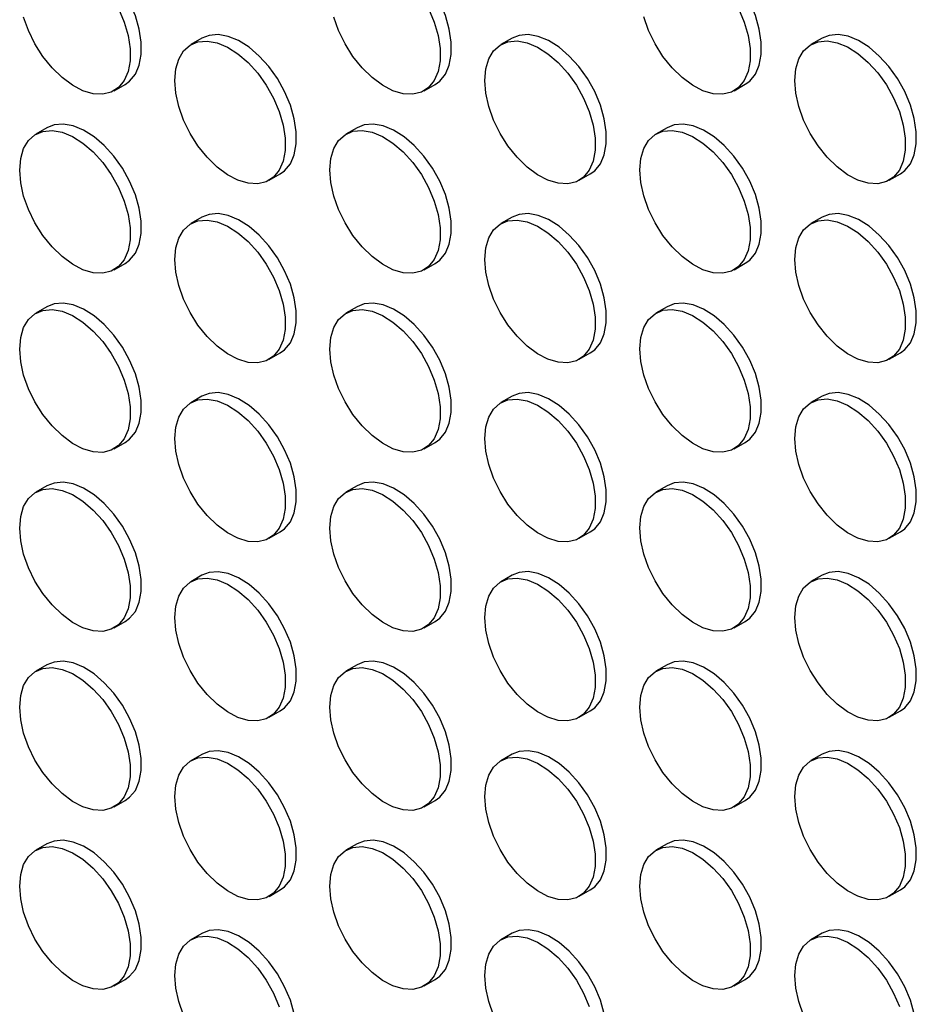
# Model space of a CAD drawing. Header units: millimetres. Extents: x 0 to 2235, y 0 to 1727.
# Tile 22 of 41: x 1977 to 2053, y 1052 to 1136. Entities that reach past the tile are written whole.
import ezdxf

# ---------------------------------------------------------------- set-up
doc = ezdxf.new("R2010")
doc.units = ezdxf.units.MM
doc.header["$LTSCALE"] = 8

msp = doc.modelspace()

# ---------------------------------------------------------------- linework, layer by layer
for p, q in [((1992.166, 1134.657), (1991.223, 1134.112)), ((2018.565, 1134.659), (2017.622, 1134.115)), ((2044.963, 1134.662), (2044.02, 1134.117)), ((1984.69, 1130.185), (1985.633, 1130.729)), ((2011.089, 1130.187), (2012.031, 1130.732)), ((2037.487, 1130.19), (2038.43, 1130.734)), ((1978.967, 1127.034), (1978.024, 1126.49)), ((2005.365, 1127.037), (2004.423, 1126.493)), ((2031.764, 1127.039), (2030.821, 1126.495)), ((1997.889, 1122.565), (1998.832, 1123.109)), ((2024.288, 1122.568), (2025.231, 1123.112)), ((2050.687, 1122.57), (2051.629, 1123.114)), ((1992.166, 1119.415), (1991.223, 1118.87)), ((2018.565, 1119.417), (2017.622, 1118.873)), ((2044.963, 1119.42), (2044.02, 1118.875)), ((1984.69, 1114.943), (1985.633, 1115.487)), ((2011.089, 1114.945), (2012.031, 1115.49)), ((2037.487, 1114.948), (2038.43, 1115.492)), ((1978.967, 1111.792), (1978.024, 1111.248)), ((2005.365, 1111.795), (2004.423, 1111.251)), ((2031.764, 1111.797), (2030.821, 1111.253)), ((1997.889, 1107.323), (1998.832, 1107.867)), ((2024.288, 1107.326), (2025.231, 1107.87)), ((2050.687, 1107.328), (2051.629, 1107.872)), ((1992.166, 1104.173), (1991.223, 1103.628)), ((2018.565, 1104.175), (2017.622, 1103.631)), ((2044.963, 1104.178), (2044.02, 1103.633)), ((1984.69, 1099.701), (1985.633, 1100.245)), ((2011.089, 1099.703), (2012.031, 1100.248)), ((2037.487, 1099.706), (2038.43, 1100.25)), ((1978.967, 1096.55), (1978.024, 1096.006)), ((2005.365, 1096.553), (2004.423, 1096.008)), ((2031.764, 1096.555), (2030.821, 1096.011)), ((1997.889, 1092.081), (1998.832, 1092.625)), ((2024.288, 1092.083), (2025.231, 1092.628)), ((2050.687, 1092.086), (2051.629, 1092.63)), ((1992.166, 1088.93), (1991.223, 1088.386)), ((2018.565, 1088.933), (2017.622, 1088.389)), ((2044.963, 1088.935), (2044.02, 1088.391)), ((1984.69, 1084.459), (1985.633, 1085.003)), ((2011.089, 1084.461), (2012.031, 1085.005)), ((2037.487, 1084.464), (2038.43, 1085.008)), ((1978.967, 1081.308), (1978.024, 1080.764)), ((2005.365, 1081.311), (2004.423, 1080.766)), ((2031.764, 1081.313), (2030.821, 1080.769)), ((1997.889, 1076.839), (1998.832, 1077.383)), ((2024.288, 1076.841), (2025.231, 1077.386)), ((2050.687, 1076.844), (2051.629, 1077.388)), ((1992.166, 1073.688), (1991.223, 1073.144)), ((2018.565, 1073.691), (2017.622, 1073.147)), ((2044.963, 1073.693), (2044.02, 1073.149)), ((1984.69, 1069.217), (1985.633, 1069.761)), ((2011.089, 1069.219), (2012.031, 1069.763)), ((2037.487, 1069.222), (2038.43, 1069.766)), ((1978.967, 1066.066), (1978.024, 1065.522)), ((2005.365, 1066.069), (2004.423, 1065.524)), ((2031.764, 1066.071), (2030.821, 1065.527)), ((1997.889, 1061.597), (1998.832, 1062.141)), ((2024.288, 1061.599), (2025.231, 1062.144)), ((2050.687, 1061.602), (2051.629, 1062.146)), ((1992.166, 1058.446), (1991.223, 1057.902)), ((2018.565, 1058.449), (2017.622, 1057.904)), ((2044.963, 1058.451), (2044.02, 1057.907)), ((1984.69, 1053.974), (1985.633, 1054.519)), ((2011.089, 1053.977), (2012.031, 1054.521)), ((2037.487, 1053.979), (2038.43, 1054.524))]:
    msp.add_line(p, q)
at = {"flags": 128}
for points in [[(1985.633, 1130.729), (1986.005, 1130.999), (1986.49, 1131.59), (1986.823, 1132.358), (1986.992, 1133.276), (1986.992, 1134.311), (1986.823, 1135.425), (1986.49, 1136.578), (1986.005, 1137.729), (1985.387, 1138.835), (1984.657, 1139.857), (1983.842, 1140.757), (1982.971, 1141.504), (1982.075, 1142.07), (1981.188, 1142.435), (1980.341, 1142.585), (1979.565, 1142.516), (1978.967, 1142.277)], [(2012.031, 1130.732), (2012.404, 1131.001), (2012.888, 1131.592), (2013.221, 1132.361), (2013.391, 1133.279), (2013.391, 1134.314), (2013.221, 1135.428), (2012.888, 1136.581), (2012.404, 1137.731), (2011.785, 1138.837), (2011.055, 1139.859), (2010.24, 1140.76), (2009.369, 1141.506), (2008.474, 1142.072), (2007.587, 1142.437), (2006.74, 1142.588), (2005.964, 1142.518), (2005.365, 1142.279)], [(2038.43, 1130.734), (2038.803, 1131.004), (2039.287, 1131.595), (2039.62, 1132.363), (2039.79, 1133.281), (2039.79, 1134.316), (2039.62, 1135.43), (2039.287, 1136.583), (2038.803, 1137.734), (2038.184, 1138.84), (2037.454, 1139.861), (2036.639, 1140.762), (2035.768, 1141.509), (2034.873, 1142.075), (2033.986, 1142.44), (2033.139, 1142.59), (2032.363, 1142.521), (2031.764, 1142.282)], [(1985.062, 1137.185), (1985.547, 1136.034), (1985.88, 1134.881), (1986.05, 1133.767), (1986.05, 1132.732), (1985.88, 1131.814), (1985.547, 1131.045), (1985.062, 1130.454), (1984.444, 1130.063), (1983.714, 1129.884), (1982.899, 1129.924), (1982.028, 1130.183), (1981.133, 1130.651), (1980.246, 1131.31), (1979.399, 1132.137), (1978.622, 1133.103), (1977.945, 1134.172), (1977.391, 1135.305), (1976.981, 1136.462)], [(2011.461, 1137.187), (2011.946, 1136.037), (2012.279, 1134.884), (2012.448, 1133.77), (2012.448, 1132.735), (2012.279, 1131.816), (2011.946, 1131.048), (2011.461, 1130.457), (2010.843, 1130.065), (2010.113, 1129.886), (2009.297, 1129.927), (2008.426, 1130.186), (2007.531, 1130.653), (2006.644, 1131.313), (2005.797, 1132.14), (2005.021, 1133.105), (2004.344, 1134.174), (2003.79, 1135.307), (2003.379, 1136.464)], [(2037.86, 1137.189), (2038.344, 1136.039), (2038.677, 1134.886), (2038.847, 1133.772), (2038.847, 1132.737), (2038.677, 1131.819), (2038.344, 1131.05), (2037.86, 1130.459), (2037.241, 1130.067), (2036.511, 1129.889), (2035.696, 1129.929), (2034.825, 1130.188), (2033.93, 1130.656), (2033.043, 1131.315), (2032.196, 1132.142), (2031.42, 1133.108), (2030.743, 1134.177), (2030.189, 1135.31), (2029.778, 1136.467)], [(1989.842, 1131.06), (1989.927, 1132.041), (1990.18, 1132.888), (1990.591, 1133.571), (1991.145, 1134.065), (1991.822, 1134.352), (1992.598, 1134.421), (1993.445, 1134.271), (1994.332, 1133.906), (1995.227, 1133.34), (1996.098, 1132.593), (1996.913, 1131.692), (1997.643, 1130.671), (1998.262, 1129.565), (1998.746, 1128.414), (1999.079, 1127.261), (1999.249, 1126.147), (1999.249, 1125.112), (1999.079, 1124.194), (1998.746, 1123.426), (1998.262, 1122.835), (1997.643, 1122.443), (1996.913, 1122.264), (1996.098, 1122.305), (1995.227, 1122.563), (1994.332, 1123.031), (1993.445, 1123.69), (1992.598, 1124.518), (1991.822, 1125.483), (1991.145, 1126.552), (1990.591, 1127.685), (1990.18, 1128.842), (1989.927, 1129.981), (1989.842, 1131.06)], [(1998.832, 1123.109), (1999.205, 1123.379), (1999.689, 1123.97), (2000.022, 1124.738), (2000.192, 1125.657), (2000.192, 1126.692), (2000.022, 1127.806), (1999.689, 1128.959), (1999.205, 1130.109), (1998.586, 1131.215), (1997.856, 1132.237), (1997.041, 1133.137), (1996.17, 1133.884), (1995.275, 1134.45), (1994.388, 1134.815), (1993.541, 1134.965), (1992.765, 1134.896), (1992.166, 1134.657)], [(2016.241, 1131.063), (2016.326, 1132.044), (2016.579, 1132.891), (2016.989, 1133.574), (2017.543, 1134.067), (2018.22, 1134.354), (2018.997, 1134.423), (2019.844, 1134.273), (2020.731, 1133.908), (2021.626, 1133.342), (2022.497, 1132.595), (2023.312, 1131.695), (2024.042, 1130.673), (2024.66, 1129.567), (2025.145, 1128.417), (2025.478, 1127.264), (2025.648, 1126.15), (2025.648, 1125.115), (2025.478, 1124.197), (2025.145, 1123.428), (2024.66, 1122.837), (2024.042, 1122.445), (2023.312, 1122.266), (2022.497, 1122.307), (2021.626, 1122.566), (2020.731, 1123.033), (2019.844, 1123.693), (2018.997, 1124.52), (2018.22, 1125.486), (2017.543, 1126.554), (2016.989, 1127.688), (2016.579, 1128.845), (2016.326, 1129.983), (2016.241, 1131.063)], [(2025.231, 1123.112), (2025.603, 1123.381), (2026.088, 1123.972), (2026.421, 1124.741), (2026.59, 1125.659), (2026.59, 1126.694), (2026.421, 1127.808), (2026.088, 1128.961), (2025.603, 1130.111), (2024.985, 1131.217), (2024.255, 1132.239), (2023.44, 1133.14), (2022.569, 1133.886), (2021.673, 1134.452), (2020.786, 1134.817), (2019.939, 1134.968), (2019.163, 1134.898), (2018.565, 1134.659)], [(2042.64, 1131.065), (2042.725, 1132.046), (2042.977, 1132.893), (2043.388, 1133.576), (2043.942, 1134.07), (2044.619, 1134.357), (2045.395, 1134.426), (2046.242, 1134.276), (2047.129, 1133.911), (2048.024, 1133.345), (2048.895, 1132.598), (2049.711, 1131.697), (2050.441, 1130.676), (2051.059, 1129.57), (2051.544, 1128.419), (2051.877, 1127.266), (2052.046, 1126.152), (2052.046, 1125.117), (2051.877, 1124.199), (2051.544, 1123.431), (2051.059, 1122.84), (2050.441, 1122.448), (2049.711, 1122.269), (2048.895, 1122.309), (2048.024, 1122.568), (2047.129, 1123.036), (2046.242, 1123.695), (2045.395, 1124.523), (2044.619, 1125.488), (2043.942, 1126.557), (2043.388, 1127.69), (2042.977, 1128.847), (2042.725, 1129.986), (2042.64, 1131.065)], [(2051.629, 1123.114), (2052.002, 1123.384), (2052.486, 1123.975), (2052.819, 1124.743), (2052.989, 1125.662), (2052.989, 1126.696), (2052.819, 1127.811), (2052.486, 1128.964), (2052.002, 1130.114), (2051.383, 1131.22), (2050.653, 1132.242), (2049.838, 1133.142), (2048.967, 1133.889), (2048.072, 1134.455), (2047.185, 1134.82), (2046.338, 1134.97), (2045.562, 1134.901), (2044.963, 1134.662)], [(1976.643, 1123.438), (1976.728, 1124.419), (1976.981, 1125.266), (1977.391, 1125.949), (1977.945, 1126.443), (1978.622, 1126.729), (1979.399, 1126.799), (1980.246, 1126.648), (1981.133, 1126.283), (1982.028, 1125.717), (1982.899, 1124.971), (1983.714, 1124.07), (1984.444, 1123.048), (1985.062, 1121.942), (1985.547, 1120.792), (1985.88, 1119.639), (1986.05, 1118.525), (1986.05, 1117.49), (1985.88, 1116.572), (1985.547, 1115.803), (1985.062, 1115.212), (1984.444, 1114.82), (1983.714, 1114.642), (1982.899, 1114.682), (1982.028, 1114.941), (1981.133, 1115.409), (1980.246, 1116.068), (1979.399, 1116.895), (1978.622, 1117.861), (1977.945, 1118.93), (1977.391, 1120.063), (1976.981, 1121.22), (1976.728, 1122.359), (1976.643, 1123.438)], [(1985.633, 1115.487), (1986.005, 1115.757), (1986.49, 1116.348), (1986.823, 1117.116), (1986.992, 1118.034), (1986.992, 1119.069), (1986.823, 1120.183), (1986.49, 1121.336), (1986.005, 1122.487), (1985.387, 1123.593), (1984.657, 1124.614), (1983.842, 1125.515), (1982.971, 1126.262), (1982.075, 1126.828), (1981.188, 1127.193), (1980.341, 1127.343), (1979.565, 1127.274), (1978.967, 1127.034)], [(2003.042, 1123.44), (2003.127, 1124.421), (2003.379, 1125.269), (2003.79, 1125.951), (2004.344, 1126.445), (2005.021, 1126.732), (2005.797, 1126.801), (2006.644, 1126.651), (2007.531, 1126.286), (2008.426, 1125.72), (2009.297, 1124.973), (2010.113, 1124.073), (2010.843, 1123.051), (2011.461, 1121.945), (2011.946, 1120.795), (2012.279, 1119.642), (2012.448, 1118.527), (2012.448, 1117.493), (2012.279, 1116.574), (2011.946, 1115.806), (2011.461, 1115.215), (2010.843, 1114.823), (2010.113, 1114.644), (2009.297, 1114.685), (2008.426, 1114.944), (2007.531, 1115.411), (2006.644, 1116.07), (2005.797, 1116.898), (2005.021, 1117.863), (2004.344, 1118.932), (2003.79, 1120.065), (2003.379, 1121.222), (2003.127, 1122.361), (2003.042, 1123.44)], [(2012.031, 1115.49), (2012.404, 1115.759), (2012.888, 1116.35), (2013.221, 1117.119), (2013.391, 1118.037), (2013.391, 1119.072), (2013.221, 1120.186), (2012.888, 1121.339), (2012.404, 1122.489), (2011.785, 1123.595), (2011.055, 1124.617), (2010.24, 1125.517), (2009.369, 1126.264), (2008.474, 1126.83), (2007.587, 1127.195), (2006.74, 1127.345), (2005.964, 1127.276), (2005.365, 1127.037)], [(2029.44, 1123.443), (2029.525, 1124.424), (2029.778, 1125.271), (2030.189, 1125.954), (2030.743, 1126.448), (2031.42, 1126.734), (2032.196, 1126.804), (2033.043, 1126.653), (2033.93, 1126.288), (2034.825, 1125.722), (2035.696, 1124.976), (2036.511, 1124.075), (2037.241, 1123.053), (2037.86, 1121.947), (2038.344, 1120.797), (2038.677, 1119.644), (2038.847, 1118.53), (2038.847, 1117.495), (2038.677, 1116.577), (2038.344, 1115.808), (2037.86, 1115.217), (2037.241, 1114.825), (2036.511, 1114.647), (2035.696, 1114.687), (2034.825, 1114.946), (2033.93, 1115.414), (2033.043, 1116.073), (2032.196, 1116.9), (2031.42, 1117.866), (2030.743, 1118.935), (2030.189, 1120.068), (2029.778, 1121.225), (2029.525, 1122.363), (2029.44, 1123.443)], [(2038.43, 1115.492), (2038.803, 1115.762), (2039.287, 1116.353), (2039.62, 1117.121), (2039.79, 1118.039), (2039.79, 1119.074), (2039.62, 1120.188), (2039.287, 1121.341), (2038.803, 1122.492), (2038.184, 1123.598), (2037.454, 1124.619), (2036.639, 1125.52), (2035.768, 1126.267), (2034.873, 1126.833), (2033.986, 1127.198), (2033.139, 1127.348), (2032.363, 1127.279), (2031.764, 1127.039)], [(1989.842, 1115.818), (1989.927, 1116.799), (1990.18, 1117.646), (1990.591, 1118.329), (1991.145, 1118.823), (1991.822, 1119.109), (1992.598, 1119.179), (1993.445, 1119.028), (1994.332, 1118.664), (1995.227, 1118.098), (1996.098, 1117.351), (1996.913, 1116.45), (1997.643, 1115.429), (1998.262, 1114.323), (1998.746, 1113.172), (1999.079, 1112.019), (1999.249, 1110.905), (1999.249, 1109.87), (1999.079, 1108.952), (1998.746, 1108.183), (1998.262, 1107.593), (1997.643, 1107.201), (1996.913, 1107.022), (1996.098, 1107.062), (1995.227, 1107.321), (1994.332, 1107.789), (1993.445, 1108.448), (1992.598, 1109.276), (1991.822, 1110.241), (1991.145, 1111.31), (1990.591, 1112.443), (1990.18, 1113.6), (1989.927, 1114.739), (1989.842, 1115.818)], [(1998.832, 1107.867), (1999.205, 1108.137), (1999.689, 1108.728), (2000.022, 1109.496), (2000.192, 1110.415), (2000.192, 1111.449), (2000.022, 1112.564), (1999.689, 1113.717), (1999.205, 1114.867), (1998.586, 1115.973), (1997.856, 1116.995), (1997.041, 1117.895), (1996.17, 1118.642), (1995.275, 1119.208), (1994.388, 1119.573), (1993.541, 1119.723), (1992.765, 1119.654), (1992.166, 1119.415)], [(2016.241, 1115.821), (2016.326, 1116.802), (2016.579, 1117.649), (2016.989, 1118.332), (2017.543, 1118.825), (2018.22, 1119.112), (2018.997, 1119.181), (2019.844, 1119.031), (2020.731, 1118.666), (2021.626, 1118.1), (2022.497, 1117.353), (2023.312, 1116.453), (2024.042, 1115.431), (2024.66, 1114.325), (2025.145, 1113.175), (2025.478, 1112.022), (2025.648, 1110.908), (2025.648, 1109.873), (2025.478, 1108.954), (2025.145, 1108.186), (2024.66, 1107.595), (2024.042, 1107.203), (2023.312, 1107.024), (2022.497, 1107.065), (2021.626, 1107.324), (2020.731, 1107.791), (2019.844, 1108.451), (2018.997, 1109.278), (2018.22, 1110.244), (2017.543, 1111.312), (2016.989, 1112.446), (2016.579, 1113.602), (2016.326, 1114.741), (2016.241, 1115.821)], [(2025.231, 1107.87), (2025.603, 1108.139), (2026.088, 1108.73), (2026.421, 1109.499), (2026.59, 1110.417), (2026.59, 1111.452), (2026.421, 1112.566), (2026.088, 1113.719), (2025.603, 1114.869), (2024.985, 1115.975), (2024.255, 1116.997), (2023.44, 1117.898), (2022.569, 1118.644), (2021.673, 1119.21), (2020.786, 1119.575), (2019.939, 1119.726), (2019.163, 1119.656), (2018.565, 1119.417)], [(2042.64, 1115.823), (2042.725, 1116.804), (2042.977, 1117.651), (2043.388, 1118.334), (2043.942, 1118.828), (2044.619, 1119.114), (2045.395, 1119.184), (2046.242, 1119.033), (2047.129, 1118.669), (2048.024, 1118.103), (2048.895, 1117.356), (2049.711, 1116.455), (2050.441, 1115.434), (2051.059, 1114.328), (2051.544, 1113.177), (2051.877, 1112.024), (2052.046, 1110.91), (2052.046, 1109.875), (2051.877, 1108.957), (2051.544, 1108.188), (2051.059, 1107.598), (2050.441, 1107.206), (2049.711, 1107.027), (2048.895, 1107.067), (2048.024, 1107.326), (2047.129, 1107.794), (2046.242, 1108.453), (2045.395, 1109.28), (2044.619, 1110.246), (2043.942, 1111.315), (2043.388, 1112.448), (2042.977, 1113.605), (2042.725, 1114.744), (2042.64, 1115.823)], [(2051.629, 1107.872), (2052.002, 1108.142), (2052.486, 1108.733), (2052.819, 1109.501), (2052.989, 1110.419), (2052.989, 1111.454), (2052.819, 1112.568), (2052.486, 1113.722), (2052.002, 1114.872), (2051.383, 1115.978), (2050.653, 1117), (2049.838, 1117.9), (2048.967, 1118.647), (2048.072, 1119.213), (2047.185, 1119.578), (2046.338, 1119.728), (2045.562, 1119.659), (2044.963, 1119.42)], [(1985.633, 1100.245), (1986.005, 1100.515), (1986.49, 1101.105), (1986.823, 1101.874), (1986.992, 1102.792), (1986.992, 1103.827), (1986.823, 1104.941), (1986.49, 1106.094), (1986.005, 1107.245), (1985.387, 1108.351), (1984.657, 1109.372), (1983.842, 1110.273), (1982.971, 1111.02), (1982.075, 1111.586), (1981.188, 1111.95), (1980.341, 1112.101), (1979.565, 1112.031), (1978.967, 1111.792)], [(2012.031, 1100.248), (2012.404, 1100.517), (2012.888, 1101.108), (2013.221, 1101.876), (2013.391, 1102.795), (2013.391, 1103.83), (2013.221, 1104.944), (2012.888, 1106.097), (2012.404, 1107.247), (2011.785, 1108.353), (2011.055, 1109.375), (2010.24, 1110.275), (2009.369, 1111.022), (2008.474, 1111.588), (2007.587, 1111.953), (2006.74, 1112.103), (2005.964, 1112.034), (2005.365, 1111.795)], [(2038.43, 1100.25), (2038.803, 1100.52), (2039.287, 1101.11), (2039.62, 1101.879), (2039.79, 1102.797), (2039.79, 1103.832), (2039.62, 1104.946), (2039.287, 1106.099), (2038.803, 1107.25), (2038.184, 1108.356), (2037.454, 1109.377), (2036.639, 1110.278), (2035.768, 1111.025), (2034.873, 1111.591), (2033.986, 1111.955), (2033.139, 1112.106), (2032.363, 1112.036), (2031.764, 1111.797)], [(1976.643, 1108.196), (1976.728, 1109.177), (1976.981, 1110.024), (1977.391, 1110.707), (1977.945, 1111.2), (1978.622, 1111.487), (1979.399, 1111.557), (1980.246, 1111.406), (1981.133, 1111.041), (1982.028, 1110.475), (1982.899, 1109.729), (1983.714, 1108.828), (1984.444, 1107.806), (1985.062, 1106.7), (1985.547, 1105.55), (1985.88, 1104.397), (1986.05, 1103.283), (1986.05, 1102.248), (1985.88, 1101.33), (1985.547, 1100.561), (1985.062, 1099.97), (1984.444, 1099.578), (1983.714, 1099.399), (1982.899, 1099.44), (1982.028, 1099.699), (1981.133, 1100.166), (1980.246, 1100.826), (1979.399, 1101.653), (1978.622, 1102.619), (1977.945, 1103.687), (1977.391, 1104.821), (1976.981, 1105.978), (1976.728, 1107.116), (1976.643, 1108.196)], [(2003.042, 1108.198), (2003.127, 1109.179), (2003.379, 1110.027), (2003.79, 1110.709), (2004.344, 1111.203), (2005.021, 1111.49), (2005.797, 1111.559), (2006.644, 1111.409), (2007.531, 1111.044), (2008.426, 1110.478), (2009.297, 1109.731), (2010.113, 1108.831), (2010.843, 1107.809), (2011.461, 1106.703), (2011.946, 1105.552), (2012.279, 1104.399), (2012.448, 1103.285), (2012.448, 1102.25), (2012.279, 1101.332), (2011.946, 1100.564), (2011.461, 1099.973), (2010.843, 1099.581), (2010.113, 1099.402), (2009.297, 1099.443), (2008.426, 1099.701), (2007.531, 1100.169), (2006.644, 1100.828), (2005.797, 1101.656), (2005.021, 1102.621), (2004.344, 1103.69), (2003.79, 1104.823), (2003.379, 1105.98), (2003.127, 1107.119), (2003.042, 1108.198)], [(2029.44, 1108.201), (2029.525, 1109.182), (2029.778, 1110.029), (2030.189, 1110.712), (2030.743, 1111.205), (2031.42, 1111.492), (2032.196, 1111.562), (2033.043, 1111.411), (2033.93, 1111.046), (2034.825, 1110.48), (2035.696, 1109.734), (2036.511, 1108.833), (2037.241, 1107.811), (2037.86, 1106.705), (2038.344, 1105.555), (2038.677, 1104.402), (2038.847, 1103.288), (2038.847, 1102.253), (2038.677, 1101.335), (2038.344, 1100.566), (2037.86, 1099.975), (2037.241, 1099.583), (2036.511, 1099.404), (2035.696, 1099.445), (2034.825, 1099.704), (2033.93, 1100.171), (2033.043, 1100.831), (2032.196, 1101.658), (2031.42, 1102.624), (2030.743, 1103.692), (2030.189, 1104.826), (2029.778, 1105.983), (2029.525, 1107.121), (2029.44, 1108.201)], [(1998.832, 1092.625), (1999.205, 1092.895), (1999.689, 1093.486), (2000.022, 1094.254), (2000.192, 1095.172), (2000.192, 1096.207), (2000.022, 1097.321), (1999.689, 1098.474), (1999.205, 1099.625), (1998.586, 1100.731), (1997.856, 1101.753), (1997.041, 1102.653), (1996.17, 1103.4), (1995.275, 1103.966), (1994.388, 1104.331), (1993.541, 1104.481), (1992.765, 1104.412), (1992.166, 1104.173)], [(2025.231, 1092.628), (2025.603, 1092.897), (2026.088, 1093.488), (2026.421, 1094.257), (2026.59, 1095.175), (2026.59, 1096.21), (2026.421, 1097.324), (2026.088, 1098.477), (2025.603, 1099.627), (2024.985, 1100.733), (2024.255, 1101.755), (2023.44, 1102.656), (2022.569, 1103.402), (2021.673, 1103.968), (2020.786, 1104.333), (2019.939, 1104.484), (2019.163, 1104.414), (2018.565, 1104.175)], [(2051.629, 1092.63), (2052.002, 1092.9), (2052.486, 1093.491), (2052.819, 1094.259), (2052.989, 1095.177), (2052.989, 1096.212), (2052.819, 1097.326), (2052.486, 1098.479), (2052.002, 1099.63), (2051.383, 1100.736), (2050.653, 1101.757), (2049.838, 1102.658), (2048.967, 1103.405), (2048.072, 1103.971), (2047.185, 1104.336), (2046.338, 1104.486), (2045.562, 1104.417), (2044.963, 1104.178)], [(1989.842, 1100.576), (1989.927, 1101.557), (1990.18, 1102.404), (1990.591, 1103.087), (1991.145, 1103.581), (1991.822, 1103.867), (1992.598, 1103.937), (1993.445, 1103.786), (1994.332, 1103.422), (1995.227, 1102.856), (1996.098, 1102.109), (1996.913, 1101.208), (1997.643, 1100.187), (1998.262, 1099.081), (1998.746, 1097.93), (1999.079, 1096.777), (1999.249, 1095.663), (1999.249, 1094.628), (1999.079, 1093.71), (1998.746, 1092.941), (1998.262, 1092.35), (1997.643, 1091.959), (1996.913, 1091.78), (1996.098, 1091.82), (1995.227, 1092.079), (1994.332, 1092.547), (1993.445, 1093.206), (1992.598, 1094.033), (1991.822, 1094.999), (1991.145, 1096.068), (1990.591, 1097.201), (1990.18, 1098.358), (1989.927, 1099.497), (1989.842, 1100.576)], [(2016.241, 1100.578), (2016.326, 1101.559), (2016.579, 1102.407), (2016.989, 1103.089), (2017.543, 1103.583), (2018.22, 1103.87), (2018.997, 1103.939), (2019.844, 1103.789), (2020.731, 1103.424), (2021.626, 1102.858), (2022.497, 1102.111), (2023.312, 1101.211), (2024.042, 1100.189), (2024.66, 1099.083), (2025.145, 1097.933), (2025.478, 1096.78), (2025.648, 1095.666), (2025.648, 1094.631), (2025.478, 1093.712), (2025.145, 1092.944), (2024.66, 1092.353), (2024.042, 1091.961), (2023.312, 1091.782), (2022.497, 1091.823), (2021.626, 1092.082), (2020.731, 1092.549), (2019.844, 1093.209), (2018.997, 1094.036), (2018.22, 1095.001), (2017.543, 1096.07), (2016.989, 1097.203), (2016.579, 1098.36), (2016.326, 1099.499), (2016.241, 1100.578)], [(2042.64, 1100.581), (2042.725, 1101.562), (2042.977, 1102.409), (2043.388, 1103.092), (2043.942, 1103.586), (2044.619, 1103.872), (2045.395, 1103.942), (2046.242, 1103.791), (2047.129, 1103.427), (2048.024, 1102.86), (2048.895, 1102.114), (2049.711, 1101.213), (2050.441, 1100.191), (2051.059, 1099.085), (2051.544, 1097.935), (2051.877, 1096.782), (2052.046, 1095.668), (2052.046, 1094.633), (2051.877, 1093.715), (2051.544, 1092.946), (2051.059, 1092.355), (2050.441, 1091.963), (2049.711, 1091.785), (2048.895, 1091.825), (2048.024, 1092.084), (2047.129, 1092.552), (2046.242, 1093.211), (2045.395, 1094.038), (2044.619, 1095.004), (2043.942, 1096.073), (2043.388, 1097.206), (2042.977, 1098.363), (2042.725, 1099.502), (2042.64, 1100.581)], [(1985.633, 1085.003), (1986.005, 1085.272), (1986.49, 1085.863), (1986.823, 1086.632), (1986.992, 1087.55), (1986.992, 1088.585), (1986.823, 1089.699), (1986.49, 1090.852), (1986.005, 1092.002), (1985.387, 1093.109), (1984.657, 1094.13), (1983.842, 1095.031), (1982.971, 1095.778), (1982.075, 1096.344), (1981.188, 1096.708), (1980.341, 1096.859), (1979.565, 1096.789), (1978.967, 1096.55)], [(2012.031, 1085.005), (2012.404, 1085.275), (2012.888, 1085.866), (2013.221, 1086.634), (2013.391, 1087.553), (2013.391, 1088.588), (2013.221, 1089.702), (2012.888, 1090.855), (2012.404, 1092.005), (2011.785, 1093.111), (2011.055, 1094.133), (2010.24, 1095.033), (2009.369, 1095.78), (2008.474, 1096.346), (2007.587, 1096.711), (2006.74, 1096.861), (2005.964, 1096.792), (2005.365, 1096.553)], [(2038.43, 1085.008), (2038.803, 1085.277), (2039.287, 1085.868), (2039.62, 1086.637), (2039.79, 1087.555), (2039.79, 1088.59), (2039.62, 1089.704), (2039.287, 1090.857), (2038.803, 1092.007), (2038.184, 1093.113), (2037.454, 1094.135), (2036.639, 1095.036), (2035.768, 1095.782), (2034.873, 1096.348), (2033.986, 1096.713), (2033.139, 1096.864), (2032.363, 1096.794), (2031.764, 1096.555)], [(1976.643, 1092.954), (1976.728, 1093.935), (1976.981, 1094.782), (1977.391, 1095.465), (1977.945, 1095.958), (1978.622, 1096.245), (1979.399, 1096.315), (1980.246, 1096.164), (1981.133, 1095.799), (1982.028, 1095.233), (1982.899, 1094.486), (1983.714, 1093.586), (1984.444, 1092.564), (1985.062, 1091.458), (1985.547, 1090.308), (1985.88, 1089.155), (1986.05, 1088.041), (1986.05, 1087.006), (1985.88, 1086.088), (1985.547, 1085.319), (1985.062, 1084.728), (1984.444, 1084.336), (1983.714, 1084.157), (1982.899, 1084.198), (1982.028, 1084.457), (1981.133, 1084.924), (1980.246, 1085.584), (1979.399, 1086.411), (1978.622, 1087.377), (1977.945, 1088.445), (1977.391, 1089.579), (1976.981, 1090.736), (1976.728, 1091.874), (1976.643, 1092.954)], [(2003.042, 1092.956), (2003.127, 1093.937), (2003.379, 1094.784), (2003.79, 1095.467), (2004.344, 1095.961), (2005.021, 1096.248), (2005.797, 1096.317), (2006.644, 1096.167), (2007.531, 1095.802), (2008.426, 1095.236), (2009.297, 1094.489), (2010.113, 1093.588), (2010.843, 1092.567), (2011.461, 1091.461), (2011.946, 1090.31), (2012.279, 1089.157), (2012.448, 1088.043), (2012.448, 1087.008), (2012.279, 1086.09), (2011.946, 1085.322), (2011.461, 1084.731), (2010.843, 1084.339), (2010.113, 1084.16), (2009.297, 1084.201), (2008.426, 1084.459), (2007.531, 1084.927), (2006.644, 1085.586), (2005.797, 1086.414), (2005.021, 1087.379), (2004.344, 1088.448), (2003.79, 1089.581), (2003.379, 1090.738), (2003.127, 1091.877), (2003.042, 1092.956)], [(2029.44, 1092.959), (2029.525, 1093.94), (2029.778, 1094.787), (2030.189, 1095.47), (2030.743, 1095.963), (2031.42, 1096.25), (2032.196, 1096.319), (2033.043, 1096.169), (2033.93, 1095.804), (2034.825, 1095.238), (2035.696, 1094.491), (2036.511, 1093.591), (2037.241, 1092.569), (2037.86, 1091.463), (2038.344, 1090.313), (2038.677, 1089.16), (2038.847, 1088.046), (2038.847, 1087.011), (2038.677, 1086.093), (2038.344, 1085.324), (2037.86, 1084.733), (2037.241, 1084.341), (2036.511, 1084.162), (2035.696, 1084.203), (2034.825, 1084.462), (2033.93, 1084.929), (2033.043, 1085.589), (2032.196, 1086.416), (2031.42, 1087.382), (2030.743, 1088.45), (2030.189, 1089.584), (2029.778, 1090.741), (2029.525, 1091.879), (2029.44, 1092.959)], [(1998.832, 1077.383), (1999.205, 1077.653), (1999.689, 1078.244), (2000.022, 1079.012), (2000.192, 1079.93), (2000.192, 1080.965), (2000.022, 1082.079), (1999.689, 1083.232), (1999.205, 1084.383), (1998.586, 1085.489), (1997.856, 1086.51), (1997.041, 1087.411), (1996.17, 1088.158), (1995.275, 1088.724), (1994.388, 1089.089), (1993.541, 1089.239), (1992.765, 1089.17), (1992.166, 1088.93)], [(2025.231, 1077.386), (2025.603, 1077.655), (2026.088, 1078.246), (2026.421, 1079.015), (2026.59, 1079.933), (2026.59, 1080.968), (2026.421, 1082.082), (2026.088, 1083.235), (2025.603, 1084.385), (2024.985, 1085.491), (2024.255, 1086.513), (2023.44, 1087.413), (2022.569, 1088.16), (2021.673, 1088.726), (2020.786, 1089.091), (2019.939, 1089.241), (2019.163, 1089.172), (2018.565, 1088.933)], [(2051.629, 1077.388), (2052.002, 1077.658), (2052.486, 1078.249), (2052.819, 1079.017), (2052.989, 1079.935), (2052.989, 1080.97), (2052.819, 1082.084), (2052.486, 1083.237), (2052.002, 1084.388), (2051.383, 1085.494), (2050.653, 1086.515), (2049.838, 1087.416), (2048.967, 1088.163), (2048.072, 1088.729), (2047.185, 1089.094), (2046.338, 1089.244), (2045.562, 1089.175), (2044.963, 1088.935)], [(1989.842, 1085.334), (1989.927, 1086.315), (1990.18, 1087.162), (1990.591, 1087.845), (1991.145, 1088.339), (1991.822, 1088.625), (1992.598, 1088.695), (1993.445, 1088.544), (1994.332, 1088.179), (1995.227, 1087.613), (1996.098, 1086.867), (1996.913, 1085.966), (1997.643, 1084.944), (1998.262, 1083.838), (1998.746, 1082.688), (1999.079, 1081.535), (1999.249, 1080.421), (1999.249, 1079.386), (1999.079, 1078.468), (1998.746, 1077.699), (1998.262, 1077.108), (1997.643, 1076.716), (1996.913, 1076.538), (1996.098, 1076.578), (1995.227, 1076.837), (1994.332, 1077.305), (1993.445, 1077.964), (1992.598, 1078.791), (1991.822, 1079.757), (1991.145, 1080.826), (1990.591, 1081.959), (1990.18, 1083.116), (1989.927, 1084.255), (1989.842, 1085.334)], [(2016.241, 1085.336), (2016.326, 1086.317), (2016.579, 1087.165), (2016.989, 1087.847), (2017.543, 1088.341), (2018.22, 1088.628), (2018.997, 1088.697), (2019.844, 1088.547), (2020.731, 1088.182), (2021.626, 1087.616), (2022.497, 1086.869), (2023.312, 1085.969), (2024.042, 1084.947), (2024.66, 1083.841), (2025.145, 1082.691), (2025.478, 1081.538), (2025.648, 1080.423), (2025.648, 1079.389), (2025.478, 1078.47), (2025.145, 1077.702), (2024.66, 1077.111), (2024.042, 1076.719), (2023.312, 1076.54), (2022.497, 1076.581), (2021.626, 1076.84), (2020.731, 1077.307), (2019.844, 1077.966), (2018.997, 1078.794), (2018.22, 1079.759), (2017.543, 1080.828), (2016.989, 1081.961), (2016.579, 1083.118), (2016.326, 1084.257), (2016.241, 1085.336)], [(2042.64, 1085.339), (2042.725, 1086.32), (2042.977, 1087.167), (2043.388, 1087.85), (2043.942, 1088.344), (2044.619, 1088.63), (2045.395, 1088.7), (2046.242, 1088.549), (2047.129, 1088.184), (2048.024, 1087.618), (2048.895, 1086.872), (2049.711, 1085.971), (2050.441, 1084.949), (2051.059, 1083.843), (2051.544, 1082.693), (2051.877, 1081.54), (2052.046, 1080.426), (2052.046, 1079.391), (2051.877, 1078.473), (2051.544, 1077.704), (2051.059, 1077.113), (2050.441, 1076.721), (2049.711, 1076.543), (2048.895, 1076.583), (2048.024, 1076.842), (2047.129, 1077.31), (2046.242, 1077.969), (2045.395, 1078.796), (2044.619, 1079.762), (2043.942, 1080.831), (2043.388, 1081.964), (2042.977, 1083.121), (2042.725, 1084.259), (2042.64, 1085.339)], [(1985.633, 1069.761), (1986.005, 1070.03), (1986.49, 1070.621), (1986.823, 1071.39), (1986.992, 1072.308), (1986.992, 1073.343), (1986.823, 1074.457), (1986.49, 1075.61), (1986.005, 1076.76), (1985.387, 1077.866), (1984.657, 1078.888), (1983.842, 1079.789), (1982.971, 1080.535), (1982.075, 1081.101), (1981.188, 1081.466), (1980.341, 1081.617), (1979.565, 1081.547), (1978.967, 1081.308)], [(2012.031, 1069.763), (2012.404, 1070.033), (2012.888, 1070.624), (2013.221, 1071.392), (2013.391, 1072.311), (2013.391, 1073.345), (2013.221, 1074.46), (2012.888, 1075.613), (2012.404, 1076.763), (2011.785, 1077.869), (2011.055, 1078.891), (2010.24, 1079.791), (2009.369, 1080.538), (2008.474, 1081.104), (2007.587, 1081.469), (2006.74, 1081.619), (2005.964, 1081.55), (2005.365, 1081.311)], [(2038.43, 1069.766), (2038.803, 1070.035), (2039.287, 1070.626), (2039.62, 1071.395), (2039.79, 1072.313), (2039.79, 1073.348), (2039.62, 1074.462), (2039.287, 1075.615), (2038.803, 1076.765), (2038.184, 1077.871), (2037.454, 1078.893), (2036.639, 1079.794), (2035.768, 1080.54), (2034.873, 1081.106), (2033.986, 1081.471), (2033.139, 1081.622), (2032.363, 1081.552), (2031.764, 1081.313)], [(1976.643, 1077.712), (1976.728, 1078.693), (1976.981, 1079.54), (1977.391, 1080.223), (1977.945, 1080.716), (1978.622, 1081.003), (1979.399, 1081.072), (1980.246, 1080.922), (1981.133, 1080.557), (1982.028, 1079.991), (1982.899, 1079.244), (1983.714, 1078.344), (1984.444, 1077.322), (1985.062, 1076.216), (1985.547, 1075.066), (1985.88, 1073.913), (1986.05, 1072.799), (1986.05, 1071.764), (1985.88, 1070.845), (1985.547, 1070.077), (1985.062, 1069.486), (1984.444, 1069.094), (1983.714, 1068.915), (1982.899, 1068.956), (1982.028, 1069.215), (1981.133, 1069.682), (1980.246, 1070.342), (1979.399, 1071.169), (1978.622, 1072.135), (1977.945, 1073.203), (1977.391, 1074.337), (1976.981, 1075.493), (1976.728, 1076.632), (1976.643, 1077.712)], [(2003.042, 1077.714), (2003.127, 1078.695), (2003.379, 1079.542), (2003.79, 1080.225), (2004.344, 1080.719), (2005.021, 1081.005), (2005.797, 1081.075), (2006.644, 1080.924), (2007.531, 1080.56), (2008.426, 1079.994), (2009.297, 1079.247), (2010.113, 1078.346), (2010.843, 1077.325), (2011.461, 1076.219), (2011.946, 1075.068), (2012.279, 1073.915), (2012.448, 1072.801), (2012.448, 1071.766), (2012.279, 1070.848), (2011.946, 1070.079), (2011.461, 1069.489), (2010.843, 1069.097), (2010.113, 1068.918), (2009.297, 1068.958), (2008.426, 1069.217), (2007.531, 1069.685), (2006.644, 1070.344), (2005.797, 1071.172), (2005.021, 1072.137), (2004.344, 1073.206), (2003.79, 1074.339), (2003.379, 1075.496), (2003.127, 1076.635), (2003.042, 1077.714)], [(2029.44, 1077.717), (2029.525, 1078.698), (2029.778, 1079.545), (2030.189, 1080.228), (2030.743, 1080.721), (2031.42, 1081.008), (2032.196, 1081.077), (2033.043, 1080.927), (2033.93, 1080.562), (2034.825, 1079.996), (2035.696, 1079.249), (2036.511, 1078.349), (2037.241, 1077.327), (2037.86, 1076.221), (2038.344, 1075.071), (2038.677, 1073.918), (2038.847, 1072.804), (2038.847, 1071.769), (2038.677, 1070.85), (2038.344, 1070.082), (2037.86, 1069.491), (2037.241, 1069.099), (2036.511, 1068.92), (2035.696, 1068.961), (2034.825, 1069.22), (2033.93, 1069.687), (2033.043, 1070.347), (2032.196, 1071.174), (2031.42, 1072.14), (2030.743, 1073.208), (2030.189, 1074.342), (2029.778, 1075.498), (2029.525, 1076.637), (2029.44, 1077.717)], [(1998.832, 1062.141), (1999.205, 1062.411), (1999.689, 1063.001), (2000.022, 1063.77), (2000.192, 1064.688), (2000.192, 1065.723), (2000.022, 1066.837), (1999.689, 1067.99), (1999.205, 1069.141), (1998.586, 1070.247), (1997.856, 1071.268), (1997.041, 1072.169), (1996.17, 1072.916), (1995.275, 1073.482), (1994.388, 1073.846), (1993.541, 1073.997), (1992.765, 1073.927), (1992.166, 1073.688)], [(2025.231, 1062.144), (2025.603, 1062.413), (2026.088, 1063.004), (2026.421, 1063.772), (2026.59, 1064.691), (2026.59, 1065.726), (2026.421, 1066.84), (2026.088, 1067.993), (2025.603, 1069.143), (2024.985, 1070.249), (2024.255, 1071.271), (2023.44, 1072.171), (2022.569, 1072.918), (2021.673, 1073.484), (2020.786, 1073.849), (2019.939, 1073.999), (2019.163, 1073.93), (2018.565, 1073.691)], [(2051.629, 1062.146), (2052.002, 1062.416), (2052.486, 1063.006), (2052.819, 1063.775), (2052.989, 1064.693), (2052.989, 1065.728), (2052.819, 1066.842), (2052.486, 1067.995), (2052.002, 1069.146), (2051.383, 1070.252), (2050.653, 1071.273), (2049.838, 1072.174), (2048.967, 1072.921), (2048.072, 1073.487), (2047.185, 1073.851), (2046.338, 1074.002), (2045.562, 1073.932), (2044.963, 1073.693)], [(1989.842, 1070.092), (1989.927, 1071.073), (1990.18, 1071.92), (1990.591, 1072.603), (1991.145, 1073.096), (1991.822, 1073.383), (1992.598, 1073.453), (1993.445, 1073.302), (1994.332, 1072.937), (1995.227, 1072.371), (1996.098, 1071.625), (1996.913, 1070.724), (1997.643, 1069.702), (1998.262, 1068.596), (1998.746, 1067.446), (1999.079, 1066.293), (1999.249, 1065.179), (1999.249, 1064.144), (1999.079, 1063.226), (1998.746, 1062.457), (1998.262, 1061.866), (1997.643, 1061.474), (1996.913, 1061.295), (1996.098, 1061.336), (1995.227, 1061.595), (1994.332, 1062.062), (1993.445, 1062.722), (1992.598, 1063.549), (1991.822, 1064.515), (1991.145, 1065.583), (1990.591, 1066.717), (1990.18, 1067.874), (1989.927, 1069.012), (1989.842, 1070.092)], [(2016.241, 1070.094), (2016.326, 1071.075), (2016.579, 1071.923), (2016.989, 1072.605), (2017.543, 1073.099), (2018.22, 1073.386), (2018.997, 1073.455), (2019.844, 1073.305), (2020.731, 1072.94), (2021.626, 1072.374), (2022.497, 1071.627), (2023.312, 1070.727), (2024.042, 1069.705), (2024.66, 1068.599), (2025.145, 1067.448), (2025.478, 1066.295), (2025.648, 1065.181), (2025.648, 1064.146), (2025.478, 1063.228), (2025.145, 1062.46), (2024.66, 1061.869), (2024.042, 1061.477), (2023.312, 1061.298), (2022.497, 1061.339), (2021.626, 1061.597), (2020.731, 1062.065), (2019.844, 1062.724), (2018.997, 1063.552), (2018.22, 1064.517), (2017.543, 1065.586), (2016.989, 1066.719), (2016.579, 1067.876), (2016.326, 1069.015), (2016.241, 1070.094)], [(2042.64, 1070.097), (2042.725, 1071.078), (2042.977, 1071.925), (2043.388, 1072.608), (2043.942, 1073.101), (2044.619, 1073.388), (2045.395, 1073.458), (2046.242, 1073.307), (2047.129, 1072.942), (2048.024, 1072.376), (2048.895, 1071.63), (2049.711, 1070.729), (2050.441, 1069.707), (2051.059, 1068.601), (2051.544, 1067.451), (2051.877, 1066.298), (2052.046, 1065.184), (2052.046, 1064.149), (2051.877, 1063.231), (2051.544, 1062.462), (2051.059, 1061.871), (2050.441, 1061.479), (2049.711, 1061.3), (2048.895, 1061.341), (2048.024, 1061.6), (2047.129, 1062.067), (2046.242, 1062.727), (2045.395, 1063.554), (2044.619, 1064.52), (2043.942, 1065.588), (2043.388, 1066.722), (2042.977, 1067.879), (2042.725, 1069.017), (2042.64, 1070.097)], [(1985.633, 1054.519), (1986.005, 1054.788), (1986.49, 1055.379), (1986.823, 1056.148), (1986.992, 1057.066), (1986.992, 1058.101), (1986.823, 1059.215), (1986.49, 1060.368), (1986.005, 1061.518), (1985.387, 1062.624), (1984.657, 1063.646), (1983.842, 1064.547), (1982.971, 1065.293), (1982.075, 1065.859), (1981.188, 1066.224), (1980.341, 1066.375), (1979.565, 1066.305), (1978.967, 1066.066)], [(2012.031, 1054.521), (2012.404, 1054.791), (2012.888, 1055.382), (2013.221, 1056.15), (2013.391, 1057.068), (2013.391, 1058.103), (2013.221, 1059.217), (2012.888, 1060.37), (2012.404, 1061.521), (2011.785, 1062.627), (2011.055, 1063.649), (2010.24, 1064.549), (2009.369, 1065.296), (2008.474, 1065.862), (2007.587, 1066.227), (2006.74, 1066.377), (2005.964, 1066.308), (2005.365, 1066.069)], [(2038.43, 1054.524), (2038.803, 1054.793), (2039.287, 1055.384), (2039.62, 1056.153), (2039.79, 1057.071), (2039.79, 1058.106), (2039.62, 1059.22), (2039.287, 1060.373), (2038.803, 1061.523), (2038.184, 1062.629), (2037.454, 1063.651), (2036.639, 1064.552), (2035.768, 1065.298), (2034.873, 1065.864), (2033.986, 1066.229), (2033.139, 1066.38), (2032.363, 1066.31), (2031.764, 1066.071)], [(1976.643, 1062.47), (1976.728, 1063.451), (1976.981, 1064.298), (1977.391, 1064.981), (1977.945, 1065.474), (1978.622, 1065.761), (1979.399, 1065.83), (1980.246, 1065.68), (1981.133, 1065.315), (1982.028, 1064.749), (1982.899, 1064.002), (1983.714, 1063.102), (1984.444, 1062.08), (1985.062, 1060.974), (1985.547, 1059.824), (1985.88, 1058.671), (1986.05, 1057.557), (1986.05, 1056.522), (1985.88, 1055.603), (1985.547, 1054.835), (1985.062, 1054.244), (1984.444, 1053.852), (1983.714, 1053.673), (1982.899, 1053.714), (1982.028, 1053.973), (1981.133, 1054.44), (1980.246, 1055.1), (1979.399, 1055.927), (1978.622, 1056.892), (1977.945, 1057.961), (1977.391, 1059.094), (1976.981, 1060.251), (1976.728, 1061.39), (1976.643, 1062.47)], [(2003.042, 1062.472), (2003.127, 1063.453), (2003.379, 1064.3), (2003.79, 1064.983), (2004.344, 1065.477), (2005.021, 1065.763), (2005.797, 1065.833), (2006.644, 1065.682), (2007.531, 1065.318), (2008.426, 1064.752), (2009.297, 1064.005), (2010.113, 1063.104), (2010.843, 1062.083), (2011.461, 1060.977), (2011.946, 1059.826), (2012.279, 1058.673), (2012.448, 1057.559), (2012.448, 1056.524), (2012.279, 1055.606), (2011.946, 1054.837), (2011.461, 1054.246), (2010.843, 1053.855), (2010.113, 1053.676), (2009.297, 1053.716), (2008.426, 1053.975), (2007.531, 1054.443), (2006.644, 1055.102), (2005.797, 1055.929), (2005.021, 1056.895), (2004.344, 1057.964), (2003.79, 1059.097), (2003.379, 1060.254), (2003.127, 1061.393), (2003.042, 1062.472)], [(2029.44, 1062.474), (2029.525, 1063.455), (2029.778, 1064.303), (2030.189, 1064.985), (2030.743, 1065.479), (2031.42, 1065.766), (2032.196, 1065.835), (2033.043, 1065.685), (2033.93, 1065.32), (2034.825, 1064.754), (2035.696, 1064.007), (2036.511, 1063.107), (2037.241, 1062.085), (2037.86, 1060.979), (2038.344, 1059.829), (2038.677, 1058.676), (2038.847, 1057.562), (2038.847, 1056.527), (2038.677, 1055.608), (2038.344, 1054.84), (2037.86, 1054.249), (2037.241, 1053.857), (2036.511, 1053.678), (2035.696, 1053.719), (2034.825, 1053.978), (2033.93, 1054.445), (2033.043, 1055.105), (2032.196, 1055.932), (2031.42, 1056.897), (2030.743, 1057.966), (2030.189, 1059.099), (2029.778, 1060.256), (2029.525, 1061.395), (2029.44, 1062.474)], [(1989.842, 1054.85), (1989.927, 1055.831), (1990.18, 1056.678), (1990.591, 1057.361), (1991.145, 1057.854), (1991.822, 1058.141), (1992.598, 1058.211), (1993.445, 1058.06), (1994.332, 1057.695), (1995.227, 1057.129), (1996.098, 1056.382), (1996.913, 1055.482), (1997.643, 1054.46), (1998.262, 1053.354), (1998.746, 1052.204)], [(1998.832, 1046.899), (1999.205, 1047.168), (1999.689, 1047.759), (2000.022, 1048.528), (2000.192, 1049.446), (2000.192, 1050.481), (2000.022, 1051.595), (1999.689, 1052.748), (1999.205, 1053.898), (1998.586, 1055.005), (1997.856, 1056.026), (1997.041, 1056.927), (1996.17, 1057.674), (1995.275, 1058.24), (1994.388, 1058.604), (1993.541, 1058.755), (1992.765, 1058.685), (1992.166, 1058.446)], [(2016.241, 1054.852), (2016.326, 1055.833), (2016.579, 1056.68), (2016.989, 1057.363), (2017.543, 1057.857), (2018.22, 1058.144), (2018.997, 1058.213), (2019.844, 1058.063), (2020.731, 1057.698), (2021.626, 1057.132), (2022.497, 1056.385), (2023.312, 1055.484), (2024.042, 1054.463), (2024.66, 1053.357), (2025.145, 1052.206)], [(2025.231, 1046.901), (2025.603, 1047.171), (2026.088, 1047.762), (2026.421, 1048.53), (2026.59, 1049.449), (2026.59, 1050.484), (2026.421, 1051.598), (2026.088, 1052.751), (2025.603, 1053.901), (2024.985, 1055.007), (2024.255, 1056.029), (2023.44, 1056.929), (2022.569, 1057.676), (2021.673, 1058.242), (2020.786, 1058.607), (2019.939, 1058.757), (2019.163, 1058.688), (2018.565, 1058.449)], [(2042.64, 1054.855), (2042.725, 1055.836), (2042.977, 1056.683), (2043.388, 1057.366), (2043.942, 1057.859), (2044.619, 1058.146), (2045.395, 1058.215), (2046.242, 1058.065), (2047.129, 1057.7), (2048.024, 1057.134), (2048.895, 1056.387), (2049.711, 1055.487), (2050.441, 1054.465), (2051.059, 1053.359), (2051.544, 1052.209)], [(2051.629, 1046.904), (2052.002, 1047.173), (2052.486, 1047.764), (2052.819, 1048.533), (2052.989, 1049.451), (2052.989, 1050.486), (2052.819, 1051.6), (2052.486, 1052.753), (2052.002, 1053.903), (2051.383, 1055.009), (2050.653, 1056.031), (2049.838, 1056.932), (2048.967, 1057.678), (2048.072, 1058.244), (2047.185, 1058.609), (2046.338, 1058.76), (2045.562, 1058.69), (2044.963, 1058.451)], [(1990.591, 1051.475), (1990.18, 1052.632), (1989.927, 1053.77), (1989.842, 1054.85)], [(2016.989, 1051.477), (2016.579, 1052.634), (2016.326, 1053.773), (2016.241, 1054.852)], [(2043.388, 1051.48), (2042.977, 1052.637), (2042.725, 1053.775), (2042.64, 1054.855)]]:
    msp.add_lwpolyline(points, dxfattribs=at)

doc.saveas('drawing.dxf')
